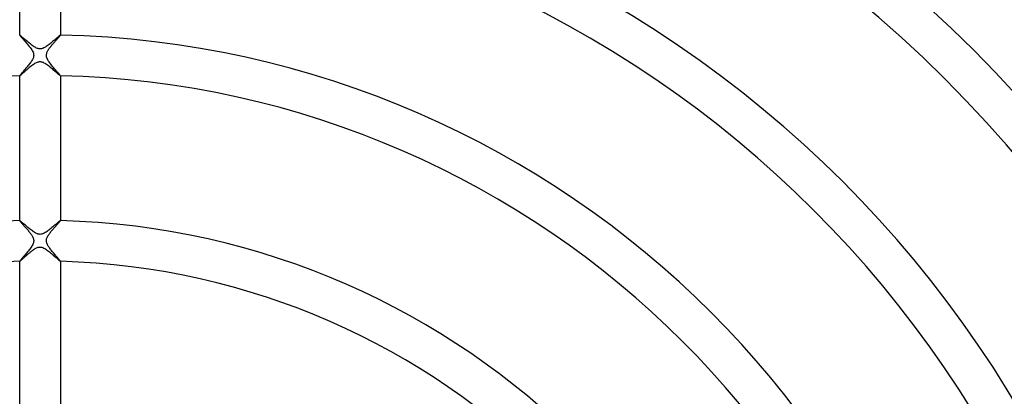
# Model space of a CAD drawing. Header units: millimetres. Extents: x -232 to 232, y -232 to 232.
# Tile 40 of 75: x -2 to 95, y 58 to 95. Entities that reach past the tile are written whole.
import ezdxf

# ---------------------------------------------------------------- set-up
doc = ezdxf.new("R2010")
doc.units = ezdxf.units.MM
doc.layers.add('HIDDEN', color=7, linetype='Continuous')
doc.layers.add('THICK', color=7, linetype='Continuous')

msp = doc.modelspace()

# ---------------------------------------------------------------- linework, layer by layer
at = {"layer": 'HIDDEN'}
for p, q in [((-1.999, 93.228), (-2, 93.227)), ((-2, 93.227), (-2, 93.227)), ((-2, 93.227), (-2, 93.226)), ((-1.998, 93.229), (-1.999, 93.228)), ((-1.999, 93.228), (-1.999, 93.228)), ((-1.985, 93.223), (-1.998, 93.229)), ((-1.998, 93.229), (-1.998, 93.229)), ((-1.961, 93.208), (-1.985, 93.223)), ((-1.928, 93.183), (-1.961, 93.208)), ((-1.885, 93.149), (-1.928, 93.183)), ((-1.835, 93.107), (-1.885, 93.149)), ((-1.777, 93.058), (-1.835, 93.107)), ((-1.713, 93.004), (-1.777, 93.058)), ((-1.643, 92.944), (-1.713, 93.004)), ((-1.569, 92.88), (-1.643, 92.944)), ((1.62, 92.924), (1.552, 92.865)), ((1.684, 92.979), (1.62, 92.924)), ((1.742, 93.029), (1.684, 92.979)), ((1.796, 93.074), (1.742, 93.029)), ((1.843, 93.114), (1.796, 93.074)), ((1.885, 93.149), (1.843, 93.114)), ((1.921, 93.177), (1.885, 93.149)), ((1.95, 93.2), (1.921, 93.177)), ((1.973, 93.216), (1.95, 93.2)), ((1.988, 93.225), (1.973, 93.216)), ((1.997, 93.229), (1.988, 93.225)), ((1.998, 93.229), (1.997, 93.229)), ((1.999, 93.228), (1.998, 93.229)), ((2, 93.227), (1.999, 93.228)), ((1.999, 93.228), (1.999, 93.228)), ((2, 93.226), (2, 93.227)), ((2, 93.227), (2, 93.227)), ((-1.49, 92.812), (-1.569, 92.88)), ((-1.407, 92.74), (-1.49, 92.812)), ((-1.321, 92.667), (-1.407, 92.74)), ((-1.231, 92.591), (-1.321, 92.667)), ((-1.139, 92.514), (-1.231, 92.591)), ((-1.045, 92.437), (-1.139, 92.514)), ((-0.949, 92.36), (-1.045, 92.437)), ((-0.855, 92.286), (-0.949, 92.36)), ((-0.761, 92.216), (-0.855, 92.286)), ((-0.67, 92.151), (-0.761, 92.216)), ((-0.58, 92.091), (-0.67, 92.151)), ((-0.494, 92.037), (-0.58, 92.091)), ((-0.411, 91.991), (-0.494, 92.037)), ((-0.334, 91.954), (-0.411, 91.991)), ((-0.263, 91.925), (-0.334, 91.954)), ((-0.196, 91.903), (-0.263, 91.925)), ((0.275, 91.929), (0.2, 91.904)), ((0.356, 91.964), (0.275, 91.929)), ((0.44, 92.006), (0.356, 91.964)), ((0.526, 92.056), (0.44, 92.006)), ((0.614, 92.112), (0.526, 92.056)), ((0.703, 92.174), (0.614, 92.112)), ((0.793, 92.239), (0.703, 92.174)), ((0.884, 92.308), (0.793, 92.239)), ((0.974, 92.379), (0.884, 92.308)), ((1.064, 92.452), (0.974, 92.379)), ((1.153, 92.526), (1.064, 92.452)), ((1.24, 92.599), (1.153, 92.526)), ((1.323, 92.669), (1.24, 92.599)), ((1.404, 92.738), (1.323, 92.669)), ((1.48, 92.803), (1.404, 92.738)), ((1.552, 92.865), (1.48, 92.803)), ((-0.131, 91.887), (-0.196, 91.903)), ((-0.067, 91.878), (-0.131, 91.887)), ((-0.002, 91.875), (-0.067, 91.878)), ((0.062, 91.877), (-0.002, 91.875)), ((0.129, 91.887), (0.062, 91.877)), ((0.2, 91.904), (0.129, 91.887)), ((-1.151, 89.961), (-1.072, 90.029)), ((-1.072, 90.029), (-0.99, 90.097)), ((-0.99, 90.097), (-0.908, 90.164)), ((-0.908, 90.164), (-0.825, 90.229)), ((-0.825, 90.229), (-0.742, 90.292)), ((-0.742, 90.292), (-0.66, 90.352)), ((-0.66, 90.352), (-0.578, 90.407)), ((-0.578, 90.407), (-0.498, 90.458)), ((-0.498, 90.458), (-0.418, 90.504)), ((-0.418, 90.504), (-0.34, 90.543)), ((-0.34, 90.543), (-0.265, 90.574)), ((-0.265, 90.574), (-0.194, 90.597)), ((-0.194, 90.597), (-0.127, 90.613)), ((-0.127, 90.613), (-0.063, 90.622)), ((-0.063, 90.622), (-0.001, 90.625)), ((-0.001, 90.625), (0.06, 90.623)), ((0.06, 90.623), (0.122, 90.614)), ((0.122, 90.614), (0.184, 90.6)), ((0.184, 90.6), (0.247, 90.58)), ((0.247, 90.58), (0.315, 90.553)), ((0.315, 90.553), (0.388, 90.519)), ((0.388, 90.519), (0.467, 90.476)), ((0.467, 90.476), (0.551, 90.425)), ((0.551, 90.425), (0.637, 90.367)), ((0.637, 90.367), (0.725, 90.304)), ((0.725, 90.304), (0.815, 90.236)), ((0.815, 90.236), (0.907, 90.164)), ((0.907, 90.164), (0.999, 90.089)), ((0.999, 90.089), (1.091, 90.012)), ((1.091, 90.012), (1.181, 89.936)), ((-2, 89.23), (-2, 89.229)), ((-2, 89.229), (-2, 89.229)), ((-2, 89.229), (-1.999, 89.228)), ((-1.999, 89.228), (-1.999, 89.228)), ((-1.999, 89.228), (-1.998, 89.228)), ((-1.998, 89.228), (-1.99, 89.23)), ((-1.998, 89.228), (-1.998, 89.228)), ((-1.99, 89.23), (-1.976, 89.239)), ((-1.976, 89.239), (-1.958, 89.252)), ((-1.958, 89.252), (-1.934, 89.271)), ((-1.934, 89.271), (-1.905, 89.296)), ((-1.905, 89.296), (-1.871, 89.325)), ((-1.871, 89.325), (-1.832, 89.359)), ((-1.832, 89.359), (-1.788, 89.397)), ((-1.788, 89.397), (-1.741, 89.44)), ((-1.741, 89.44), (-1.689, 89.486)), ((-1.689, 89.486), (-1.633, 89.536)), ((-1.633, 89.536), (-1.574, 89.589)), ((-1.574, 89.589), (-1.511, 89.645)), ((-1.511, 89.645), (-1.445, 89.704)), ((-1.445, 89.704), (-1.376, 89.766)), ((-1.376, 89.766), (-1.304, 89.829)), ((-1.304, 89.829), (-1.229, 89.894)), ((-1.229, 89.894), (-1.151, 89.961)), ((1.181, 89.936), (1.269, 89.86)), ((1.269, 89.86), (1.354, 89.785)), ((1.354, 89.785), (1.436, 89.712)), ((1.436, 89.712), (1.515, 89.642)), ((1.515, 89.642), (1.59, 89.575)), ((1.59, 89.575), (1.661, 89.511)), ((1.661, 89.511), (1.727, 89.452)), ((1.727, 89.452), (1.788, 89.398)), ((1.788, 89.398), (1.842, 89.35)), ((1.842, 89.35), (1.89, 89.308)), ((1.89, 89.308), (1.931, 89.274)), ((1.931, 89.274), (1.963, 89.249)), ((1.963, 89.249), (1.985, 89.233)), ((1.985, 89.233), (1.997, 89.228)), ((1.997, 89.228), (1.998, 89.228)), ((1.998, 89.228), (1.999, 89.228)), ((1.999, 89.228), (2, 89.229)), ((1.999, 89.228), (1.999, 89.228)), ((2, 89.229), (2, 89.23)), ((2, 89.229), (2, 89.229)), ((-1.999, 74.973), (-2, 74.972)), ((-2, 74.972), (-2, 74.972)), ((-2, 74.972), (-2, 74.971)), ((-1.998, 74.973), (-1.999, 74.973)), ((-1.999, 74.973), (-1.999, 74.973)), ((-1.998, 74.973), (-1.998, 74.973)), ((-1.988, 74.97), (-1.998, 74.973)), ((-1.97, 74.959), (-1.988, 74.97)), ((-1.945, 74.941), (-1.97, 74.959)), ((-1.914, 74.917), (-1.945, 74.941)), ((-1.874, 74.885), (-1.914, 74.917)), ((-1.829, 74.848), (-1.874, 74.885)), ((-1.777, 74.804), (-1.829, 74.848)), ((-1.72, 74.756), (-1.777, 74.804)), ((-1.658, 74.703), (-1.72, 74.756)), ((-1.59, 74.645), (-1.658, 74.703)), ((-1.518, 74.583), (-1.59, 74.645)), ((-1.443, 74.519), (-1.518, 74.583)), ((-1.364, 74.451), (-1.443, 74.519)), ((1.45, 74.525), (1.361, 74.449)), ((1.536, 74.598), (1.45, 74.525)), ((1.616, 74.667), (1.536, 74.598)), ((1.692, 74.732), (1.616, 74.667)), ((1.761, 74.79), (1.692, 74.732)), ((1.823, 74.843), (1.761, 74.79)), ((1.878, 74.888), (1.823, 74.843)), ((1.923, 74.924), (1.878, 74.888)), ((1.959, 74.951), (1.923, 74.924)), ((1.984, 74.968), (1.959, 74.951)), ((1.997, 74.973), (1.984, 74.968)), ((1.998, 74.973), (1.997, 74.973)), ((1.999, 74.973), (1.998, 74.973)), ((2, 74.972), (1.999, 74.973)), ((1.999, 74.973), (1.999, 74.973)), ((2, 74.971), (2, 74.972)), ((2, 74.972), (2, 74.972)), ((-1.283, 74.382), (-1.364, 74.451)), ((-1.199, 74.312), (-1.283, 74.382)), ((-1.113, 74.241), (-1.199, 74.312)), ((-1.025, 74.169), (-1.113, 74.241)), ((-0.936, 74.098), (-1.025, 74.169)), ((-0.846, 74.029), (-0.936, 74.098)), ((-0.757, 73.962), (-0.846, 74.029)), ((-0.668, 73.899), (-0.757, 73.962)), ((-0.581, 73.84), (-0.668, 73.899)), ((-0.494, 73.787), (-0.581, 73.84)), ((-0.411, 73.741), (-0.494, 73.787)), ((-0.334, 73.704), (-0.411, 73.741)), ((-0.266, 73.676), (-0.334, 73.704)), ((-0.205, 73.655), (-0.266, 73.676)), ((-0.151, 73.641), (-0.205, 73.655)), ((-0.097, 73.632), (-0.151, 73.641)), ((-0.044, 73.626), (-0.097, 73.632)), ((0.01, 73.625), (-0.044, 73.626)), ((0.065, 73.628), (0.01, 73.625)), ((0.122, 73.636), (0.065, 73.628)), ((0.184, 73.649), (0.122, 73.636)), ((0.252, 73.671), (0.184, 73.649)), ((0.328, 73.701), (0.252, 73.671)), ((0.411, 73.741), (0.328, 73.701)), ((0.5, 73.79), (0.411, 73.741)), ((0.591, 73.847), (0.5, 73.79)), ((0.685, 73.91), (0.591, 73.847)), ((0.78, 73.979), (0.685, 73.91)), ((0.877, 74.052), (0.78, 73.979)), ((0.975, 74.129), (0.877, 74.052)), ((1.073, 74.208), (0.975, 74.129)), ((1.171, 74.289), (1.073, 74.208)), ((1.268, 74.37), (1.171, 74.289)), ((1.361, 74.449), (1.268, 74.37)), ((-1.335, 71.548), (-1.277, 71.6)), ((-1.277, 71.6), (-1.218, 71.651)), ((-1.218, 71.651), (-1.159, 71.702)), ((-1.159, 71.702), (-1.1, 71.753)), ((-1.1, 71.753), (-1.04, 71.803)), ((-1.04, 71.803), (-0.981, 71.853)), ((-0.981, 71.853), (-0.922, 71.901)), ((-0.922, 71.901), (-0.863, 71.948)), ((-0.863, 71.948), (-0.805, 71.994)), ((-0.805, 71.994), (-0.747, 72.037)), ((-0.747, 72.037), (-0.69, 72.079)), ((-0.69, 72.079), (-0.634, 72.119)), ((-0.634, 72.119), (-0.579, 72.156)), ((-0.579, 72.156), (-0.525, 72.191)), ((-0.525, 72.191), (-0.466, 72.226)), ((-0.466, 72.226), (-0.403, 72.262)), ((-0.403, 72.262), (-0.335, 72.295)), ((-0.335, 72.295), (-0.265, 72.324)), ((-0.265, 72.324), (-0.191, 72.348)), ((-0.191, 72.348), (-0.115, 72.365)), ((-0.115, 72.365), (-0.041, 72.374)), ((-0.041, 72.374), (0.034, 72.375)), ((0.034, 72.375), (0.11, 72.366)), ((0.11, 72.366), (0.189, 72.349)), ((0.189, 72.349), (0.274, 72.32)), ((0.274, 72.32), (0.366, 72.28)), ((0.366, 72.28), (0.46, 72.23)), ((0.46, 72.23), (0.555, 72.172)), ((0.555, 72.172), (0.649, 72.108)), ((0.649, 72.108), (0.744, 72.04)), ((0.744, 72.04), (0.838, 71.968)), ((0.838, 71.968), (0.934, 71.891)), ((0.934, 71.891), (1.03, 71.812)), ((1.03, 71.812), (1.126, 71.732)), ((1.126, 71.732), (1.22, 71.65)), ((1.22, 71.65), (1.313, 71.569)), ((-2, 70.974), (-2, 70.974)), ((-2, 70.974), (-2, 70.973)), ((-2, 70.973), (-1.999, 70.972)), ((-1.999, 70.972), (-1.999, 70.972)), ((-1.999, 70.972), (-1.998, 70.972)), ((-1.998, 70.972), (-1.99, 70.974)), ((-1.998, 70.972), (-1.998, 70.972)), ((-1.99, 70.974), (-1.979, 70.982)), ((-1.979, 70.982), (-1.962, 70.993)), ((-1.962, 70.993), (-1.942, 71.01)), ((-1.942, 71.01), (-1.917, 71.03)), ((-1.917, 71.03), (-1.889, 71.054)), ((-1.889, 71.054), (-1.857, 71.082)), ((-1.857, 71.082), (-1.821, 71.113)), ((-1.821, 71.113), (-1.783, 71.147)), ((-1.783, 71.147), (-1.742, 71.184)), ((-1.742, 71.184), (-1.698, 71.223)), ((-1.698, 71.223), (-1.652, 71.265)), ((-1.652, 71.265), (-1.604, 71.308)), ((-1.604, 71.308), (-1.554, 71.353)), ((-1.554, 71.353), (-1.502, 71.4)), ((-1.502, 71.4), (-1.448, 71.449)), ((-1.448, 71.449), (-1.392, 71.498)), ((-1.392, 71.498), (-1.335, 71.548)), ((1.313, 71.569), (1.403, 71.488)), ((1.403, 71.488), (1.49, 71.41)), ((1.49, 71.41), (1.573, 71.336)), ((1.573, 71.336), (1.65, 71.266)), ((1.65, 71.266), (1.721, 71.202)), ((1.721, 71.202), (1.786, 71.145)), ((1.786, 71.145), (1.843, 71.094)), ((1.843, 71.094), (1.892, 71.051)), ((1.892, 71.051), (1.933, 71.017)), ((1.933, 71.017), (1.964, 70.992)), ((1.964, 70.992), (1.986, 70.977)), ((1.986, 70.977), (1.997, 70.972)), ((1.997, 70.972), (1.998, 70.972)), ((1.998, 70.972), (1.999, 70.972)), ((1.999, 70.972), (2, 70.973)), ((1.999, 70.972), (1.999, 70.972)), ((2, 70.973), (2, 70.974)), ((2, 70.974), (2, 70.974))]:
    msp.add_line(p, q, dxfattribs=at)
for radius, start, end in [(188.625, 90.50923, 179.49077), (188.25, 90.50842, 179.49158), (187.875, 90.50756, 179.49244), (187.875, 0.50758, 89.4924), (188.25, 0.50839, 89.4916), (188.625, 0.50919, 89.49079), (187.5, 90.50676, 179.49324), (187.125, 90.5059, 179.4941), (186.75, 90.50499, 179.49501), (186.75, 0.50501, 89.49503), (187.125, 0.50586, 89.49412), (187.5, 0.50672, 89.49326), (186.375, 90.50407, 179.49593), (186.375, 0.50409, 89.49595), (185.625, 90.50212, 179.49782), (185.25, 90.50115, 179.49885), (184.875, 90.50012, 179.49988), (184.875, 0.50013, 89.4999), (185.25, 0.50117, 89.49887), (185.625, 0.50214, 89.49784), (184.5, 90.49908, 179.50092), (184.125, 90.498, 179.502), (184.125, 0.49796, 89.50202), (184.5, 0.49905, 89.50094), (183.75, 90.49685, 179.50315), (183.375, 90.4957, 179.5043), (183, 90.49456, 179.50544), (183, 0.49452, 89.50546), (183.375, 0.49572, 89.50432), (183.75, 0.49687, 89.50317), (182.625, 90.4933, 179.5067), (182.5, 0, 180.00002), (182.25, 90.49209, 179.50791), (182.25, 0.49206, 89.50793), (182.625, 0.49332, 89.50666), (181.875, 90.49083, 179.50917), (181.875, 0.4908, 89.50919), (178.5, 90.64118, 179.35882), (178.5, 0.6412, 89.35884)]:
    msp.add_arc((0, 0), radius, start, end, dxfattribs=at)
at = {"layer": 'THICK'}
for p, q in [((-2, 93.226), (-2, 107.484)), ((2, 107.484), (2, 93.226)), ((-2, 93.226), (-1.994, 93.212)), ((-1.994, 93.212), (-1.975, 93.186)), ((-1.975, 93.186), (-1.945, 93.148)), ((-1.945, 93.148), (-1.903, 93.098)), ((-1.903, 93.098), (-1.85, 93.037)), ((-1.85, 93.037), (-1.787, 92.966)), ((-1.787, 92.966), (-1.715, 92.885)), ((-1.715, 92.885), (-1.636, 92.796)), ((1.702, 92.871), (1.741, 92.914)), ((1.741, 92.914), (1.778, 92.956)), ((1.778, 92.956), (1.813, 92.995)), ((1.813, 92.995), (1.846, 93.033)), ((1.846, 93.033), (1.876, 93.067)), ((1.876, 93.067), (1.903, 93.099)), ((1.903, 93.099), (1.928, 93.128)), ((1.928, 93.128), (1.949, 93.153)), ((1.949, 93.153), (1.967, 93.175)), ((1.967, 93.175), (1.981, 93.194)), ((1.981, 93.194), (1.992, 93.209)), ((1.992, 93.209), (1.998, 93.219)), ((1.998, 93.219), (2, 93.226)), ((-1.636, 92.796), (-1.549, 92.699)), ((-1.549, 92.699), (-1.457, 92.594)), ((-1.457, 92.594), (-1.36, 92.483)), ((-1.36, 92.483), (-1.259, 92.366)), ((-1.259, 92.366), (-1.159, 92.247)), ((-1.159, 92.247), (-1.061, 92.126)), ((-1.061, 92.126), (-0.968, 92.006)), ((-0.968, 92.006), (-0.883, 91.887)), ((0.87, 91.868), (0.906, 91.919)), ((0.906, 91.919), (0.943, 91.971)), ((0.943, 91.971), (0.983, 92.024)), ((0.983, 92.024), (1.024, 92.078)), ((1.024, 92.078), (1.067, 92.132)), ((1.067, 92.132), (1.11, 92.187)), ((1.11, 92.187), (1.155, 92.242)), ((1.155, 92.242), (1.201, 92.297)), ((1.201, 92.297), (1.248, 92.353)), ((1.248, 92.353), (1.295, 92.409)), ((1.295, 92.409), (1.343, 92.464)), ((1.343, 92.464), (1.391, 92.519)), ((1.391, 92.519), (1.438, 92.573)), ((1.438, 92.573), (1.485, 92.626)), ((1.485, 92.626), (1.531, 92.678)), ((1.531, 92.678), (1.576, 92.729)), ((1.576, 92.729), (1.619, 92.778)), ((1.619, 92.778), (1.661, 92.825)), ((1.661, 92.825), (1.702, 92.871)), ((-0.883, 91.887), (-0.806, 91.77)), ((-0.806, 91.77), (-0.741, 91.657)), ((-0.741, 91.657), (-0.692, 91.553)), ((-0.684, 90.961), (-0.715, 90.89)), ((-0.692, 91.553), (-0.659, 91.462)), ((-0.659, 91.032), (-0.684, 90.961)), ((-0.659, 91.462), (-0.638, 91.381)), ((-0.64, 91.103), (-0.659, 91.032)), ((-0.629, 91.173), (-0.64, 91.103)), ((-0.638, 91.381), (-0.627, 91.311)), ((-0.625, 91.242), (-0.629, 91.173)), ((-0.627, 91.311), (-0.625, 91.242)), ((0.625, 91.23), (0.626, 91.299)), ((0.63, 91.161), (0.625, 91.23)), ((0.626, 91.299), (0.635, 91.368)), ((0.644, 91.088), (0.63, 91.161)), ((0.635, 91.368), (0.651, 91.438)), ((0.667, 91.007), (0.644, 91.088)), ((0.651, 91.438), (0.673, 91.506)), ((0.703, 90.916), (0.667, 91.007)), ((0.673, 91.506), (0.701, 91.574)), ((0.701, 91.574), (0.732, 91.639)), ((0.732, 91.639), (0.765, 91.701)), ((0.765, 91.701), (0.8, 91.76)), ((0.8, 91.76), (0.836, 91.816)), ((0.836, 91.816), (0.87, 91.868)), ((-1.32, 90.044), (-1.388, 89.963)), ((-1.251, 90.126), (-1.32, 90.044)), ((-1.184, 90.207), (-1.251, 90.126)), ((-1.119, 90.288), (-1.184, 90.207)), ((-1.056, 90.369), (-1.119, 90.288)), ((-0.996, 90.448), (-1.056, 90.369)), ((-0.939, 90.525), (-0.996, 90.448)), ((-0.886, 90.601), (-0.939, 90.525)), ((-0.837, 90.674), (-0.886, 90.601)), ((-0.792, 90.747), (-0.837, 90.674)), ((-0.751, 90.819), (-0.792, 90.747)), ((-0.715, 90.89), (-0.751, 90.819)), ((0.752, 90.816), (0.703, 90.916)), ((0.814, 90.71), (0.752, 90.816)), ((0.886, 90.6), (0.814, 90.71)), ((0.965, 90.488), (0.886, 90.6)), ((1.051, 90.374), (0.965, 90.488)), ((1.141, 90.261), (1.051, 90.374)), ((1.234, 90.147), (1.141, 90.261)), ((1.327, 90.035), (1.234, 90.147)), ((1.42, 89.926), (1.327, 90.035)), ((-1.996, 89.241), (-2, 89.23)), ((-2, 74.971), (-2, 89.23)), ((-1.983, 89.261), (-1.996, 89.241)), ((-1.961, 89.29), (-1.983, 89.261)), ((-1.933, 89.325), (-1.961, 89.29)), ((-1.898, 89.368), (-1.933, 89.325)), ((-1.857, 89.417), (-1.898, 89.368)), ((-1.811, 89.471), (-1.857, 89.417)), ((-1.76, 89.531), (-1.811, 89.471)), ((-1.705, 89.594), (-1.76, 89.531)), ((-1.646, 89.662), (-1.705, 89.594)), ((-1.585, 89.733), (-1.646, 89.662)), ((-1.521, 89.807), (-1.585, 89.733)), ((-1.455, 89.884), (-1.521, 89.807)), ((-1.388, 89.963), (-1.455, 89.884)), ((1.509, 89.822), (1.42, 89.926)), ((1.593, 89.724), (1.509, 89.822)), ((1.671, 89.633), (1.593, 89.724)), ((1.744, 89.549), (1.671, 89.633)), ((1.808, 89.474), (1.744, 89.549)), ((1.865, 89.407), (1.808, 89.474)), ((1.913, 89.35), (1.865, 89.407)), ((1.951, 89.303), (1.913, 89.35)), ((1.978, 89.268), (1.951, 89.303)), ((1.994, 89.243), (1.978, 89.268)), ((2, 89.23), (1.994, 89.243)), ((2, 89.23), (2, 74.971)), ((-2, 74.971), (-1.997, 74.962)), ((-1.997, 74.962), (-1.987, 74.946)), ((-1.987, 74.946), (-1.97, 74.924)), ((-1.97, 74.924), (-1.948, 74.896)), ((-1.948, 74.896), (-1.92, 74.863)), ((-1.92, 74.863), (-1.886, 74.824)), ((-1.886, 74.824), (-1.849, 74.781)), ((-1.849, 74.781), (-1.807, 74.734)), ((-1.807, 74.734), (-1.761, 74.683)), ((-1.761, 74.683), (-1.712, 74.628)), ((-1.712, 74.628), (-1.66, 74.569)), ((-1.66, 74.569), (-1.605, 74.508)), ((-1.605, 74.508), (-1.548, 74.445)), ((1.544, 74.44), (1.6, 74.502)), ((1.6, 74.502), (1.653, 74.562)), ((1.653, 74.562), (1.704, 74.619)), ((1.704, 74.619), (1.751, 74.672)), ((1.751, 74.672), (1.796, 74.722)), ((1.796, 74.722), (1.837, 74.768)), ((1.837, 74.768), (1.874, 74.81)), ((1.874, 74.81), (1.906, 74.847)), ((1.906, 74.847), (1.934, 74.88)), ((1.934, 74.88), (1.958, 74.908)), ((1.958, 74.908), (1.976, 74.932)), ((1.976, 74.932), (1.989, 74.95)), ((1.989, 74.95), (1.997, 74.963)), ((1.997, 74.963), (2, 74.971)), ((-1.548, 74.445), (-1.489, 74.378)), ((-1.489, 74.378), (-1.429, 74.31)), ((-1.429, 74.31), (-1.367, 74.24)), ((-1.367, 74.24), (-1.305, 74.168)), ((-1.305, 74.168), (-1.244, 74.096)), ((-1.244, 74.096), (-1.183, 74.024)), ((-1.183, 74.024), (-1.123, 73.951)), ((-1.123, 73.951), (-1.065, 73.879)), ((-1.065, 73.879), (-1.009, 73.808)), ((-1.009, 73.808), (-0.956, 73.737)), ((-0.956, 73.737), (-0.905, 73.667)), ((-0.905, 73.667), (-0.858, 73.598)), ((-0.858, 73.598), (-0.814, 73.531)), ((0.772, 73.462), (0.816, 73.535)), ((0.816, 73.535), (0.863, 73.607)), ((0.863, 73.607), (0.913, 73.678)), ((0.913, 73.678), (0.965, 73.749)), ((0.965, 73.749), (1.018, 73.819)), ((1.018, 73.819), (1.073, 73.889)), ((1.073, 73.889), (1.13, 73.96)), ((1.13, 73.96), (1.189, 74.031)), ((1.189, 74.031), (1.248, 74.101)), ((1.248, 74.101), (1.308, 74.171)), ((1.308, 74.171), (1.368, 74.24)), ((1.368, 74.24), (1.427, 74.308)), ((1.427, 74.308), (1.486, 74.375)), ((1.486, 74.375), (1.544, 74.44)), ((-0.814, 73.531), (-0.774, 73.465)), ((-0.774, 73.465), (-0.738, 73.399)), ((-0.719, 72.631), (-0.765, 72.542)), ((-0.738, 73.399), (-0.704, 73.331)), ((-0.681, 72.719), (-0.719, 72.631)), ((-0.704, 73.331), (-0.675, 73.26)), ((-0.653, 72.802), (-0.681, 72.719)), ((-0.675, 73.26), (-0.651, 73.186)), ((-0.635, 72.882), (-0.653, 72.802)), ((-0.651, 73.186), (-0.634, 73.11)), ((-0.626, 72.958), (-0.635, 72.882)), ((-0.634, 73.11), (-0.626, 73.034)), ((-0.626, 73.034), (-0.626, 72.958)), ((0.625, 73.013), (0.631, 73.092)), ((0.628, 72.933), (0.625, 73.013)), ((0.64, 72.854), (0.628, 72.933)), ((0.631, 73.092), (0.646, 73.168)), ((0.661, 72.776), (0.64, 72.854)), ((0.646, 73.168), (0.669, 73.242)), ((0.689, 72.697), (0.661, 72.776)), ((0.669, 73.242), (0.698, 73.316)), ((0.725, 72.619), (0.689, 72.697)), ((0.698, 73.316), (0.732, 73.389)), ((0.765, 72.542), (0.725, 72.619)), ((0.732, 73.389), (0.772, 73.462)), ((-1.44, 71.648), (-1.511, 71.566)), ((-1.368, 71.733), (-1.44, 71.648)), ((-1.295, 71.82), (-1.368, 71.733)), ((-1.222, 71.909), (-1.295, 71.82)), ((-1.15, 71.998), (-1.222, 71.909)), ((-1.078, 72.089), (-1.15, 71.998)), ((-1.008, 72.18), (-1.078, 72.089)), ((-0.941, 72.271), (-1.008, 72.18)), ((-0.877, 72.362), (-0.941, 72.271)), ((-0.818, 72.453), (-0.877, 72.362)), ((-0.765, 72.542), (-0.818, 72.453)), ((0.81, 72.466), (0.765, 72.542)), ((0.857, 72.392), (0.81, 72.466)), ((0.907, 72.319), (0.857, 72.392)), ((0.958, 72.248), (0.907, 72.319)), ((1.012, 72.175), (0.958, 72.248)), ((1.069, 72.101), (1.012, 72.175)), ((1.128, 72.026), (1.069, 72.101)), ((1.189, 71.95), (1.128, 72.026)), ((1.251, 71.874), (1.189, 71.95)), ((1.314, 71.798), (1.251, 71.874)), ((1.377, 71.723), (1.314, 71.798)), ((1.441, 71.648), (1.377, 71.723)), ((1.504, 71.575), (1.441, 71.648)), ((-1.996, 70.985), (-2, 70.974)), ((-2, 56.712), (-2, 70.974)), ((-1.984, 71.003), (-1.996, 70.985)), ((-1.964, 71.03), (-1.984, 71.003)), ((-1.937, 71.065), (-1.964, 71.03)), ((-1.903, 71.107), (-1.937, 71.065)), ((-1.862, 71.156), (-1.903, 71.107)), ((-1.816, 71.211), (-1.862, 71.156)), ((-1.763, 71.272), (-1.816, 71.211)), ((-1.706, 71.339), (-1.763, 71.272)), ((-1.644, 71.411), (-1.706, 71.339)), ((-1.579, 71.487), (-1.644, 71.411)), ((-1.511, 71.566), (-1.579, 71.487)), ((1.565, 71.503), (1.504, 71.575)), ((1.624, 71.434), (1.565, 71.503)), ((1.681, 71.368), (1.624, 71.434)), ((1.734, 71.306), (1.681, 71.368)), ((1.785, 71.247), (1.734, 71.306)), ((1.831, 71.193), (1.785, 71.247)), ((1.873, 71.143), (1.831, 71.193)), ((1.91, 71.099), (1.873, 71.143)), ((1.941, 71.06), (1.91, 71.099)), ((1.966, 71.028), (1.941, 71.06)), ((1.985, 71.002), (1.966, 71.028)), ((1.996, 70.985), (1.985, 71.002)), ((2, 70.974), (1.996, 70.985)), ((2, 70.974), (2, 56.712))]:
    msp.add_line(p, q, dxfattribs=at)
for radius, start, end in [(190, 0.60315, 89.39689), (186, 90.18407, 179.81593), (186, 0.18409, 89.81595), (184.625, 0, 180.00002), (184.25, 0, 180.00002), (183.875, 0, 180.00002), (183.5, 0, 180.00002), (183.125, 0, 180.00002), (182.75, 0, 180.00002), (182.375, 0, 180.00002), (182, 0, 180.00002), (181.625, 0, 180.00002), (181.25, 0, 180.00002), (180.875, 0, 180.00002), (180.5, 0, 180.00002), (180.125, 0, 180.00002), (179.75, 0, 180.00002), (179.375, 0, 180.00002), (179, 0, 180.00002), (178.625, 0, 180.00002), (178.25, 0, 180.00002), (177.875, 0, 180.00002), (166.25, 0.68927, 89.31071), (162.25, 90.70627, 179.29373), (162.25, 0.70629, 89.2937), (148, 90.77428, 179.22572), (148, 0.7743, 89.22569), (144, 0.79578, 89.2042), (129.75, 90.8832, 179.11681), (129.75, 0.88321, 89.11677), (125.75, 0.91129, 89.08869), (111.5, 1.02777, 88.97221), (107.5, 91.06603, 178.93397), (107.5, 1.06605, 88.93399), (93.25, 1.22894, 88.77104), (89.25, 91.28404, 178.71596), (89.25, 1.28406, 88.71593), (75, 91.52806, 178.47194), (75, 1.52808, 88.4719), (71, 91.61418, 178.38583), (71, 1.61419, 88.38584)]:
    msp.add_arc((0, 0), radius, start, end, dxfattribs=at)

doc.saveas('drawing.dxf')
